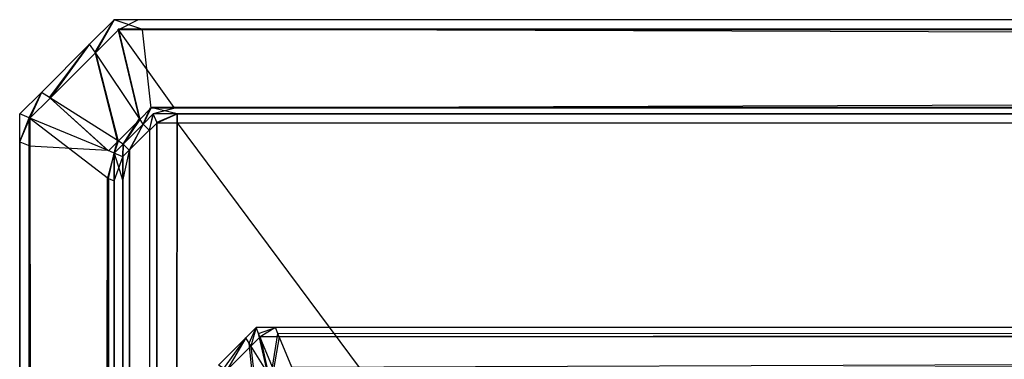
# Model space of a CAD drawing. Extents: x 0 to 0.8, y -0.501 to 0.
# Tile 54 of 111: x 0 to 0.01042, y -0.0036 to 0. Entities that reach past the tile are written whole.
import ezdxf

# ---------------------------------------------------------------- set-up
doc = ezdxf.new("R2010")
doc.units = 0
doc.layers.add('L39_KORPUS1_0___REPLACEMTFOREMP', color=7, linetype='CONTINUOUS')
doc.layers.add('L3_ABDECKPL_0___REPLACEMTFOREMP', color=7, linetype='CONTINUOUS')

msp = doc.modelspace()

# ---------------------------------------------------------------- linework, layer by layer
at = {"layer": 'L39_KORPUS1_0___REPLACEMTFOREMP', "color": 8}
for points, invisible_edges in [([(0.002502, -0.003262, 0.0005), (0.002427, -0.003427, 0.000436), (0.002392, -0.003372, 0.0005), (0.002502, -0.003262, 0.0005)], 13), ([(0.002392, -0.003372, 0.000565), (0.002502, -0.003262, 0.0005), (0.002392, -0.003372, 0.0005), (0.002392, -0.003372, 0.000565)], 13), ([(0.002502, -0.003262, 0.0005), (0.002392, -0.003372, 0.000565), (0.002502, -0.003262, 0.000565), (0.002502, -0.003262, 0.0005)], 14), ([(0.002392, -0.003372, 0.007018), (0.002502, -0.003262, 0.000565), (0.002392, -0.003372, 0.000565), (0.002392, -0.003372, 0.007018)], 13), ([(0.002502, -0.003262, 0.000565), (0.002392, -0.003372, 0.007018), (0.002502, -0.003262, 0.007018), (0.002502, -0.003262, 0.000565)], 14), ([(0.002446, -0.003458, 0.007289), (0.002502, -0.003262, 0.00719), (0.002392, -0.003372, 0.00719), (0.002446, -0.003458, 0.007289)], 13), ([(0.002392, -0.003372, 0.00719), (0.002502, -0.003262, 0.007018), (0.002392, -0.003372, 0.007018), (0.002392, -0.003372, 0.00719)], 13), ([(0.002502, -0.003262, 0.007018), (0.002392, -0.003372, 0.00719), (0.002502, -0.003262, 0.00719), (0.002502, -0.003262, 0.007018)], 14), ([(0.002427, -0.003427, 0.000436), (0.002502, -0.003262, 0.0005), (0.002528, -0.003326, 0.000436), (0.002427, -0.003427, 0.000436)], 14), ([(0.002528, -0.003326, 0.000436), (0.002621, -0.003738, 0.000079), (0.002427, -0.003427, 0.000436), (0.002528, -0.003326, 0.000436)], 13), ([(0.002502, -0.003262, 0.00719), (0.002446, -0.003458, 0.007289), (0.002543, -0.003361, 0.007289), (0.002502, -0.003262, 0.00719)], 14), ([(0.002543, -0.003361, 0.007289), (0.002705, -0.003262, 0.00719), (0.002502, -0.003262, 0.00719), (0.002543, -0.003361, 0.007289)], 13), ([(0.002502, -0.003262, 0.007018), (0.002705, -0.003262, 0.000565), (0.002502, -0.003262, 0.000565), (0.002502, -0.003262, 0.007018)], 13), ([(0.002705, -0.003262, 0.000565), (0.002502, -0.003262, 0.007018), (0.002705, -0.003262, 0.007018), (0.002705, -0.003262, 0.000565)], 14), ([(0.002502, -0.003262, 0.00719), (0.002705, -0.003262, 0.007018), (0.002502, -0.003262, 0.007018), (0.002502, -0.003262, 0.00719)], 13), ([(0.002705, -0.003262, 0.007018), (0.002502, -0.003262, 0.00719), (0.002705, -0.003262, 0.00719), (0.002705, -0.003262, 0.007018)], 14), ([(0.002502, -0.003262, 0.000565), (0.002705, -0.003262, 0.0005), (0.002502, -0.003262, 0.0005), (0.002502, -0.003262, 0.000565)], 13), ([(0.002705, -0.003262, 0.0005), (0.002502, -0.003262, 0.000565), (0.002705, -0.003262, 0.000565), (0.002705, -0.003262, 0.0005)], 14), ([(0.002705, -0.003262, 0.0005), (0.002528, -0.003326, 0.000436), (0.002502, -0.003262, 0.0005), (0.002705, -0.003262, 0.0005)], 13), ([(0.002528, -0.003326, 0.000436), (0.002705, -0.003262, 0.0005), (0.002732, -0.003326, 0.000436), (0.002528, -0.003326, 0.000436)], 14), ([(0.002621, -0.003738, 0.000079), (0.002528, -0.003326, 0.000436), (0.002676, -0.003682, 0.000079), (0.002621, -0.003738, 0.000079)], 14), ([(0.002732, -0.003326, 0.000436), (0.002676, -0.003682, 0.000079), (0.002528, -0.003326, 0.000436), (0.002732, -0.003326, 0.000436)], 13), ([(0.002705, -0.003262, 0.00719), (0.002543, -0.003361, 0.007289), (0.002746, -0.003361, 0.007289), (0.002705, -0.003262, 0.00719)], 14), ([(0.002676, -0.003682, 0.000079), (0.002732, -0.003326, 0.000436), (0.002879, -0.003682, 0.000079), (0.002676, -0.003682, 0.000079)], 14), ([(0.002746, -0.003361, 0.007289), (0.1, -0.003262, 0.00719), (0.002705, -0.003262, 0.00719), (0.002746, -0.003361, 0.007289)], 13), ([(0.002705, -0.003262, 0.007018), (0.1, -0.003262, 0.000565), (0.002705, -0.003262, 0.000565), (0.002705, -0.003262, 0.007018)], 13), ([(0.1, -0.003262, 0.000565), (0.002705, -0.003262, 0.007018), (0.1, -0.003262, 0.007018), (0.1, -0.003262, 0.000565)], 14), ([(0.002705, -0.003262, 0.00719), (0.1, -0.003262, 0.007018), (0.002705, -0.003262, 0.007018), (0.002705, -0.003262, 0.00719)], 13), ([(0.1, -0.003262, 0.007018), (0.002705, -0.003262, 0.00719), (0.1, -0.003262, 0.00719), (0.1, -0.003262, 0.007018)], 14), ([(0.1, -0.003262, 0.0005), (0.002732, -0.003326, 0.000436), (0.002705, -0.003262, 0.0005), (0.1, -0.003262, 0.0005)], 13), ([(0.002705, -0.003262, 0.000565), (0.1, -0.003262, 0.0005), (0.002705, -0.003262, 0.0005), (0.002705, -0.003262, 0.000565)], 13), ([(0.1, -0.003262, 0.0005), (0.002705, -0.003262, 0.000565), (0.1, -0.003262, 0.000565), (0.1, -0.003262, 0.0005)], 14), ([(0.002732, -0.003326, 0.000436), (0.1, -0.003262, 0.0005), (0.1, -0.003326, 0.000436), (0.002732, -0.003326, 0.000436)], 14), ([(0.1, -0.003326, 0.000436), (0.002879, -0.003682, 0.000079), (0.002732, -0.003326, 0.000436), (0.1, -0.003326, 0.000436)], 13), ([(0.1, -0.003262, 0.00719), (0.002746, -0.003361, 0.007289), (0.1, -0.003361, 0.007289), (0.1, -0.003262, 0.00719)], 14), ([(0.002879, -0.003682, 0.000079), (0.1, -0.003326, 0.000436), (0.1, -0.003682, 0.00008), (0.002879, -0.003682, 0.000079)], 14), ([(0.002104, -0.00366, 0.00719), (0.002392, -0.003372, 0.007018), (0.002104, -0.00366, 0.007018), (0.002104, -0.00366, 0.00719)], 13), ([(0.002392, -0.003372, 0.007018), (0.002104, -0.00366, 0.00719), (0.002392, -0.003372, 0.00719), (0.002392, -0.003372, 0.007018)], 14), ([(0.002191, -0.003713, 0.007289), (0.002392, -0.003372, 0.00719), (0.002104, -0.00366, 0.00719), (0.002191, -0.003713, 0.007289)], 13), ([(0.002104, -0.00366, 0.007018), (0.002392, -0.003372, 0.000565), (0.002104, -0.00366, 0.000565), (0.002104, -0.00366, 0.007018)], 13), ([(0.002392, -0.003372, 0.000565), (0.002104, -0.00366, 0.007018), (0.002392, -0.003372, 0.007018), (0.002392, -0.003372, 0.000565)], 14), ([(0.002104, -0.00366, 0.000565), (0.002392, -0.003372, 0.0005), (0.002104, -0.00366, 0.0005), (0.002104, -0.00366, 0.000565)], 13), ([(0.002392, -0.003372, 0.0005), (0.002104, -0.00366, 0.000565), (0.002392, -0.003372, 0.000565), (0.002392, -0.003372, 0.0005)], 14), ([(0.002392, -0.003372, 0.0005), (0.00216, -0.003694, 0.000436), (0.002104, -0.00366, 0.0005), (0.002392, -0.003372, 0.0005)], 13), ([(0.00216, -0.003694, 0.000436), (0.002392, -0.003372, 0.0005), (0.002427, -0.003427, 0.000436), (0.00216, -0.003694, 0.000436)], 14), ([(0.002427, -0.003427, 0.000436), (0.002474, -0.003884, 0.000079), (0.00216, -0.003694, 0.000436), (0.002427, -0.003427, 0.000436)], 13), ([(0.002392, -0.003372, 0.00719), (0.002191, -0.003713, 0.007289), (0.002446, -0.003458, 0.007289), (0.002392, -0.003372, 0.00719)], 14), ([(0.002474, -0.003884, 0.000079), (0.002427, -0.003427, 0.000436), (0.002621, -0.003738, 0.000079), (0.002474, -0.003884, 0.000079)], 14), ([(0.002633, -0.003758, 0.007633), (0.002543, -0.003361, 0.007289), (0.002446, -0.003458, 0.007289), (0.002633, -0.003758, 0.007633)], 13), ([(0.002543, -0.003361, 0.007289), (0.002633, -0.003758, 0.007633), (0.002686, -0.003705, 0.007633), (0.002543, -0.003361, 0.007289)], 14), ([(0.002686, -0.003705, 0.007633), (0.002746, -0.003361, 0.007289), (0.002543, -0.003361, 0.007289), (0.002686, -0.003705, 0.007633)], 13), ([(0.002746, -0.003361, 0.007289), (0.002686, -0.003705, 0.007633), (0.002889, -0.003705, 0.007633), (0.002746, -0.003361, 0.007289)], 14), ([(0.002889, -0.003705, 0.007633), (0.1, -0.003361, 0.007289), (0.002746, -0.003361, 0.007289), (0.002889, -0.003705, 0.007633)], 13), ([(0.1, -0.003361, 0.007289), (0.002889, -0.003705, 0.007633), (0.1, -0.003705, 0.007633), (0.1, -0.003361, 0.007289)], 14), ([(0.002494, -0.003896, 0.007633), (0.002446, -0.003458, 0.007289), (0.002191, -0.003713, 0.007289), (0.002494, -0.003896, 0.007633)], 13), ([(0.002446, -0.003458, 0.007289), (0.002494, -0.003896, 0.007633), (0.002633, -0.003758, 0.007633), (0.002446, -0.003458, 0.007289)], 14)]:
    msp.add_3dface(points, dxfattribs=dict(at, invisible_edges=invisible_edges))
at = {"layer": 'L3_ABDECKPL_0___REPLACEMTFOREMP', "color": 39}
for points, invisible_edges in [([(0.000801, -0.000352, 0.602325), (0.001, 0, 0.602216), (0.00074, -0.00026, 0.602216), (0.000801, -0.000352, 0.602325)], 13), ([(0.001, 0, 0.592216), (0.000797, -0.000346, 0.592115), (0.00074, -0.00026, 0.592216), (0.001, 0, 0.592216)], 13), ([(0.00074, -0.00026, 0.592354), (0.001, 0, 0.592216), (0.00074, -0.00026, 0.592216), (0.00074, -0.00026, 0.592354)], 13), ([(0.001, 0, 0.592216), (0.00074, -0.00026, 0.592354), (0.001, 0, 0.592354), (0.001, 0, 0.592216)], 14), ([(0.00074, -0.00026, 0.602216), (0.001, 0, 0.602038), (0.00074, -0.00026, 0.602038), (0.00074, -0.00026, 0.602216)], 13), ([(0.001, 0, 0.602038), (0.00074, -0.00026, 0.602216), (0.001, 0, 0.602216), (0.001, 0, 0.602038)], 14), ([(0.00074, -0.00026, 0.602038), (0.001, 0, 0.592354), (0.00074, -0.00026, 0.592354), (0.00074, -0.00026, 0.602038)], 13), ([(0.001, 0, 0.592354), (0.00074, -0.00026, 0.602038), (0.001, 0, 0.602038), (0.001, 0, 0.592354)], 14), ([(0.000797, -0.000346, 0.592115), (0.001, 0, 0.592216), (0.001042, -0.000101, 0.592115), (0.000797, -0.000346, 0.592115)], 14), ([(0.001, 0, 0.602216), (0.000801, -0.000352, 0.602325), (0.001045, -0.000108, 0.602325), (0.001, 0, 0.602216)], 14), ([(0.001, 0, 0.602216), (0.001252, 0, 0.602038), (0.001, 0, 0.602038), (0.001, 0, 0.602216)], 13), ([(0.001252, 0, 0.602038), (0.001, 0, 0.602216), (0.001252, 0, 0.602216), (0.001252, 0, 0.602038)], 14), ([(0.001, 0, 0.602038), (0.001252, 0, 0.592354), (0.001, 0, 0.592354), (0.001, 0, 0.602038)], 13), ([(0.001252, 0, 0.592354), (0.001, 0, 0.602038), (0.001252, 0, 0.602038), (0.001252, 0, 0.592354)], 14), ([(0.001045, -0.000108, 0.602325), (0.001252, 0, 0.602216), (0.001, 0, 0.602216), (0.001045, -0.000108, 0.602325)], 13), ([(0.001, 0, 0.592354), (0.001252, 0, 0.592216), (0.001, 0, 0.592216), (0.001, 0, 0.592354)], 13), ([(0.001252, 0, 0.592216), (0.001, 0, 0.592354), (0.001252, 0, 0.592354), (0.001252, 0, 0.592216)], 14), ([(0.001, 0, 0.592216), (0.001294, -0.000101, 0.592115), (0.001042, -0.000101, 0.592115), (0.001, 0, 0.592216)], 13), ([(0.001294, -0.000101, 0.592115), (0.001, 0, 0.592216), (0.001252, 0, 0.592216), (0.001294, -0.000101, 0.592115)], 14), ([(0.001252, 0, 0.602216), (0.001045, -0.000108, 0.602325), (0.001297, -0.000108, 0.602325), (0.001252, 0, 0.602216)], 14), ([(0.001252, 0, 0.602216), (0.238178, 0, 0.602038), (0.001252, 0, 0.602038), (0.001252, 0, 0.602216)], 13), ([(0.238178, 0, 0.602038), (0.001252, 0, 0.602216), (0.238178, 0, 0.602216), (0.238178, 0, 0.602038)], 14), ([(0.001252, 0, 0.592354), (0.238178, 0, 0.602038), (0.238178, 0, 0.592354), (0.001252, 0, 0.592354)], 13), ([(0.238178, 0, 0.602038), (0.001252, 0, 0.592354), (0.001252, 0, 0.602038), (0.238178, 0, 0.602038)], 14), ([(0.001297, -0.000108, 0.602325), (0.238178, 0, 0.602216), (0.001252, 0, 0.602216), (0.001297, -0.000108, 0.602325)], 13), ([(0.001252, 0, 0.592354), (0.238178, 0, 0.592216), (0.001252, 0, 0.592216), (0.001252, 0, 0.592354)], 13), ([(0.238178, 0, 0.592216), (0.001252, 0, 0.592354), (0.238178, 0, 0.592354), (0.238178, 0, 0.592216)], 14), ([(0.238178, 0, 0.592216), (0.001294, -0.000101, 0.592115), (0.001252, 0, 0.592216), (0.238178, 0, 0.592216)], 14), ([(0.001294, -0.000101, 0.592115), (0.238178, 0, 0.592216), (0.238136, -0.000101, 0.592115), (0.001294, -0.000101, 0.592115)], 13), ([(0.238178, 0, 0.602216), (0.001297, -0.000108, 0.602325), (0.238133, -0.000108, 0.602325), (0.238178, 0, 0.602216)], 14), ([(0.001042, -0.000101, 0.592115), (0.001267, -0.001048, 0.591287), (0.000797, -0.000346, 0.592115), (0.001042, -0.000101, 0.592115)], 13), ([(0.001267, -0.001048, 0.591287), (0.001042, -0.000101, 0.592115), (0.001385, -0.000929, 0.591287), (0.001267, -0.001048, 0.591287)], 14), ([(0.001042, -0.000101, 0.592115), (0.001636, -0.000929, 0.591287), (0.001385, -0.000929, 0.591287), (0.001042, -0.000101, 0.592115)], 13), ([(0.001636, -0.000929, 0.591287), (0.001042, -0.000101, 0.592115), (0.001294, -0.000101, 0.592115), (0.001636, -0.000929, 0.591287)], 14), ([(0.001294, -0.000101, 0.592115), (0.237794, -0.000929, 0.591287), (0.001636, -0.000929, 0.591287), (0.001294, -0.000101, 0.592115)], 13), ([(0.237794, -0.000929, 0.591287), (0.001294, -0.000101, 0.592115), (0.238136, -0.000101, 0.592115), (0.237794, -0.000929, 0.591287)], 14), ([(0.001272, -0.001056, 0.603156), (0.001045, -0.000108, 0.602325), (0.000801, -0.000352, 0.602325), (0.001272, -0.001056, 0.603156)], 13), ([(0.001045, -0.000108, 0.602325), (0.001272, -0.001056, 0.603156), (0.001389, -0.000939, 0.603156), (0.001045, -0.000108, 0.602325)], 14), ([(0.001389, -0.000939, 0.603156), (0.001297, -0.000108, 0.602325), (0.001045, -0.000108, 0.602325), (0.001389, -0.000939, 0.603156)], 13), ([(0.001641, -0.000939, 0.603156), (0.238133, -0.000108, 0.602325), (0.001297, -0.000108, 0.602325), (0.001641, -0.000939, 0.603156)], 13), ([(0.001297, -0.000108, 0.602325), (0.001389, -0.000939, 0.603156), (0.001641, -0.000939, 0.603156), (0.001297, -0.000108, 0.602325)], 14), ([(0.238133, -0.000108, 0.602325), (0.001641, -0.000939, 0.603156), (0.23779, -0.000939, 0.603156), (0.238133, -0.000108, 0.602325)], 14), ([(0.000323, -0.00083, 0.602325), (0.00074, -0.00026, 0.602216), (0.000229, -0.000771, 0.602216), (0.000323, -0.00083, 0.602325)], 13), ([(0.00074, -0.00026, 0.592216), (0.000316, -0.000826, 0.592115), (0.000229, -0.000771, 0.592216), (0.00074, -0.00026, 0.592216)], 13), ([(0.000229, -0.000771, 0.592354), (0.00074, -0.00026, 0.592216), (0.000229, -0.000771, 0.592216), (0.000229, -0.000771, 0.592354)], 13), ([(0.00074, -0.00026, 0.592216), (0.000229, -0.000771, 0.592354), (0.00074, -0.00026, 0.592354), (0.00074, -0.00026, 0.592216)], 14), ([(0.000229, -0.000771, 0.602216), (0.00074, -0.00026, 0.602038), (0.000229, -0.000771, 0.602038), (0.000229, -0.000771, 0.602216)], 13), ([(0.00074, -0.00026, 0.602038), (0.000229, -0.000771, 0.602216), (0.00074, -0.00026, 0.602216), (0.00074, -0.00026, 0.602038)], 14), ([(0.000229, -0.000771, 0.602038), (0.00074, -0.00026, 0.592354), (0.000229, -0.000771, 0.592354), (0.000229, -0.000771, 0.602038)], 13), ([(0.00074, -0.00026, 0.592354), (0.000229, -0.000771, 0.602038), (0.00074, -0.00026, 0.602038), (0.00074, -0.00026, 0.592354)], 14), ([(0.000316, -0.000826, 0.592115), (0.00074, -0.00026, 0.592216), (0.000797, -0.000346, 0.592115), (0.000316, -0.000826, 0.592115)], 14), ([(0.00074, -0.00026, 0.602216), (0.000323, -0.00083, 0.602325), (0.000801, -0.000352, 0.602325), (0.00074, -0.00026, 0.602216)], 14), ([(0.000797, -0.000346, 0.592115), (0.001034, -0.00128, 0.591287), (0.000316, -0.000826, 0.592115), (0.000797, -0.000346, 0.592115)], 13), ([(0.001043, -0.001286, 0.603156), (0.000801, -0.000352, 0.602325), (0.000323, -0.00083, 0.602325), (0.001043, -0.001286, 0.603156)], 13), ([(0.001034, -0.00128, 0.591287), (0.000797, -0.000346, 0.592115), (0.001267, -0.001048, 0.591287), (0.001034, -0.00128, 0.591287)], 14), ([(0.000801, -0.000352, 0.602325), (0.001043, -0.001286, 0.603156), (0.001272, -0.001056, 0.603156), (0.000801, -0.000352, 0.602325)], 14), ([(0, -0.000999, 0.592354), (0.000229, -0.000771, 0.592216), (0, -0.000999, 0.592216), (0, -0.000999, 0.592354)], 13), ([(0.000229, -0.000771, 0.592216), (0, -0.000999, 0.592354), (0.000229, -0.000771, 0.592354), (0.000229, -0.000771, 0.592216)], 14), ([(0.000229, -0.000771, 0.592216), (0.000101, -0.001041, 0.592115), (0, -0.000999, 0.592216), (0.000229, -0.000771, 0.592216)], 13), ([(0.000108, -0.001044, 0.602325), (0.000229, -0.000771, 0.602216), (0, -0.000999, 0.602216), (0.000108, -0.001044, 0.602325)], 13), ([(0, -0.000999, 0.602216), (0.000229, -0.000771, 0.602038), (0, -0.000999, 0.602038), (0, -0.000999, 0.602216)], 13), ([(0.000229, -0.000771, 0.602038), (0, -0.000999, 0.602216), (0.000229, -0.000771, 0.602216), (0.000229, -0.000771, 0.602038)], 14), ([(0, -0.000999, 0.602038), (0.000229, -0.000771, 0.592354), (0, -0.000999, 0.592354), (0, -0.000999, 0.602038)], 13), ([(0.000229, -0.000771, 0.592354), (0, -0.000999, 0.602038), (0.000229, -0.000771, 0.602038), (0.000229, -0.000771, 0.592354)], 14), ([(0.000101, -0.001041, 0.592115), (0.000229, -0.000771, 0.592216), (0.000316, -0.000826, 0.592115), (0.000101, -0.001041, 0.592115)], 14), ([(0.000316, -0.000826, 0.592115), (0.00093, -0.001384, 0.591287), (0.000101, -0.001041, 0.592115), (0.000316, -0.000826, 0.592115)], 13), ([(0.000229, -0.000771, 0.602216), (0.000108, -0.001044, 0.602325), (0.000323, -0.00083, 0.602325), (0.000229, -0.000771, 0.602216)], 14), ([(0.00094, -0.001389, 0.603156), (0.000323, -0.00083, 0.602325), (0.000108, -0.001044, 0.602325), (0.00094, -0.001389, 0.603156)], 13), ([(0.00093, -0.001384, 0.591287), (0.000316, -0.000826, 0.592115), (0.001034, -0.00128, 0.591287), (0.00093, -0.001384, 0.591287)], 14), ([(0.000323, -0.00083, 0.602325), (0.00094, -0.001389, 0.603156), (0.001043, -0.001286, 0.603156), (0.000323, -0.00083, 0.602325)], 14), ([(0.001385, -0.000929, 0.591287), (0.001306, -0.001107, 0.591216), (0.001267, -0.001048, 0.591287), (0.001385, -0.000929, 0.591287)], 13), ([(0.001306, -0.001107, 0.591216), (0.001385, -0.000929, 0.591287), (0.001414, -0.000999, 0.591216), (0.001306, -0.001107, 0.591216)], 14), ([(0.001385, -0.000929, 0.591287), (0.001665, -0.000999, 0.591216), (0.001414, -0.000999, 0.591216), (0.001385, -0.000929, 0.591287)], 13), ([(0.001665, -0.000999, 0.591216), (0.001385, -0.000929, 0.591287), (0.001636, -0.000929, 0.591287), (0.001665, -0.000999, 0.591216)], 14), ([(0.001636, -0.000929, 0.591287), (0.237765, -0.000999, 0.591216), (0.001665, -0.000999, 0.591216), (0.001636, -0.000929, 0.591287)], 13), ([(0.237765, -0.000999, 0.591216), (0.001636, -0.000929, 0.591287), (0.237794, -0.000929, 0.591287), (0.237765, -0.000999, 0.591216)], 14), ([(0, -0.000999, 0.602216), (0, -0.001293, 0.602038), (0, -0.001293, 0.602216), (0, -0.000999, 0.602216)], 13), ([(0, -0.001293, 0.602038), (0, -0.000999, 0.602216), (0, -0.000999, 0.602038), (0, -0.001293, 0.602038)], 14), ([(0, -0.001293, 0.602216), (0.000108, -0.001044, 0.602325), (0, -0.000999, 0.602216), (0, -0.001293, 0.602216)], 14), ([(0.000101, -0.001041, 0.592115), (0, -0.001293, 0.592216), (0, -0.000999, 0.592216), (0.000101, -0.001041, 0.592115)], 13), ([(0, -0.000999, 0.602038), (0, -0.001293, 0.592354), (0, -0.001293, 0.602038), (0, -0.000999, 0.602038)], 13), ([(0, -0.001293, 0.592354), (0, -0.000999, 0.602038), (0, -0.000999, 0.592354), (0, -0.001293, 0.592354)], 14), ([(0, -0.000999, 0.592354), (0, -0.001293, 0.592216), (0, -0.001293, 0.592354), (0, -0.000999, 0.592354)], 13), ([(0, -0.001293, 0.592216), (0, -0.000999, 0.592354), (0, -0.000999, 0.592216), (0, -0.001293, 0.592216)], 14), ([(0, -0.001293, 0.592216), (0.000101, -0.001041, 0.592115), (0.000101, -0.001335, 0.592115), (0, -0.001293, 0.592216)], 14), ([(0.00093, -0.001384, 0.591287), (0.000101, -0.001335, 0.592115), (0.000101, -0.001041, 0.592115), (0.00093, -0.001384, 0.591287)], 13), ([(0.001306, -0.001107, 0.603216), (0.001389, -0.000939, 0.603156), (0.001272, -0.001056, 0.603156), (0.001306, -0.001107, 0.603216)], 13), ([(0.001389, -0.000939, 0.603156), (0.001306, -0.001107, 0.603216), (0.001414, -0.000999, 0.603216), (0.001389, -0.000939, 0.603156)], 14), ([(0.00137, -0.001171, 0.603216), (0.001414, -0.000999, 0.603216), (0.001306, -0.001107, 0.603216), (0.00137, -0.001171, 0.603216)], 13), ([(0.001414, -0.000999, 0.591216), (0.001372, -0.001173, 0.591216), (0.001306, -0.001107, 0.591216), (0.001414, -0.000999, 0.591216)], 13), ([(0.001414, -0.000999, 0.603216), (0.00137, -0.001171, 0.603216), (0.001452, -0.00109, 0.603216), (0.001414, -0.000999, 0.603216)], 14), ([(0.001372, -0.001173, 0.591216), (0.001414, -0.000999, 0.591216), (0.001453, -0.001093, 0.591216), (0.001372, -0.001173, 0.591216)], 14), ([(0.001414, -0.000999, 0.603216), (0.001641, -0.000939, 0.603156), (0.001389, -0.000939, 0.603156), (0.001414, -0.000999, 0.603216)], 13), ([(0.001641, -0.000939, 0.603156), (0.001414, -0.000999, 0.603216), (0.001665, -0.000999, 0.603216), (0.001641, -0.000939, 0.603156)], 14), ([(0.001452, -0.00109, 0.603216), (0.001665, -0.000999, 0.603216), (0.001414, -0.000999, 0.603216), (0.001452, -0.00109, 0.603216)], 13), ([(0.001665, -0.000999, 0.591216), (0.001453, -0.001093, 0.591216), (0.001414, -0.000999, 0.591216), (0.001665, -0.000999, 0.591216)], 13), ([(0.001665, -0.000999, 0.603216), (0.001452, -0.00109, 0.603216), (0.001665, -0.00109, 0.603216), (0.001665, -0.000999, 0.603216)], 14), ([(0.001453, -0.001093, 0.591216), (0.001665, -0.000999, 0.591216), (0.001665, -0.001093, 0.591216), (0.001453, -0.001093, 0.591216)], 14), ([(0.001665, -0.000999, 0.603216), (0.23779, -0.000939, 0.603156), (0.001641, -0.000939, 0.603156), (0.001665, -0.000999, 0.603216)], 13), ([(0.23779, -0.000939, 0.603156), (0.001665, -0.000999, 0.603216), (0.237765, -0.000999, 0.603216), (0.23779, -0.000939, 0.603156)], 14), ([(0.237765, -0.00109, 0.603216), (0.001665, -0.000999, 0.603216), (0.001665, -0.00109, 0.603216), (0.237765, -0.00109, 0.603216)], 13), ([(0.001665, -0.000999, 0.603216), (0.237765, -0.00109, 0.603216), (0.237765, -0.000999, 0.603216), (0.001665, -0.000999, 0.603216)], 14), ([(0.237765, -0.000999, 0.591216), (0.001665, -0.001093, 0.591216), (0.001665, -0.000999, 0.591216), (0.237765, -0.000999, 0.591216)], 13), ([(0.001665, -0.001093, 0.591216), (0.237765, -0.000999, 0.591216), (0.237765, -0.001093, 0.591216), (0.001665, -0.001093, 0.591216)], 14), ([(0.000108, -0.001044, 0.602325), (0, -0.001293, 0.602216), (0.000108, -0.001338, 0.602325), (0.000108, -0.001044, 0.602325)], 13), ([(0.00094, -0.001682, 0.603156), (0.000108, -0.001044, 0.602325), (0.000108, -0.001338, 0.602325), (0.00094, -0.001682, 0.603156)], 13), ([(0.000108, -0.001044, 0.602325), (0.00094, -0.001682, 0.603156), (0.00094, -0.001389, 0.603156), (0.000108, -0.001044, 0.602325)], 14), ([(0.001267, -0.001048, 0.591287), (0.001095, -0.001319, 0.591216), (0.001034, -0.00128, 0.591287), (0.001267, -0.001048, 0.591287)], 13), ([(0.001095, -0.001319, 0.603216), (0.001272, -0.001056, 0.603156), (0.001043, -0.001286, 0.603156), (0.001095, -0.001319, 0.603216)], 13), ([(0.001095, -0.001319, 0.591216), (0.001267, -0.001048, 0.591287), (0.001306, -0.001107, 0.591216), (0.001095, -0.001319, 0.591216)], 14), ([(0.001272, -0.001056, 0.603156), (0.001095, -0.001319, 0.603216), (0.001306, -0.001107, 0.603216), (0.001272, -0.001056, 0.603156)], 14), ([(0.001159, -0.001383, 0.603216), (0.001306, -0.001107, 0.603216), (0.001095, -0.001319, 0.603216), (0.001159, -0.001383, 0.603216)], 13), ([(0.001306, -0.001107, 0.591216), (0.001161, -0.001385, 0.591216), (0.001095, -0.001319, 0.591216), (0.001306, -0.001107, 0.591216)], 13), ([(0.001306, -0.001107, 0.603216), (0.001159, -0.001383, 0.603216), (0.00137, -0.001171, 0.603216), (0.001306, -0.001107, 0.603216)], 14), ([(0.001161, -0.001385, 0.591216), (0.001306, -0.001107, 0.591216), (0.001372, -0.001173, 0.591216), (0.001161, -0.001385, 0.591216)], 14), ([(0.00137, -0.001171, 0.603216), (0.0014, -0.499586, 0.603216), (0.001452, -0.00109, 0.603216), (0.00137, -0.001171, 0.603216)], 13), ([(0.001403, -0.499584, 0.591216), (0.001372, -0.001173, 0.591216), (0.001453, -0.001093, 0.591216), (0.001403, -0.499584, 0.591216)], 13), ([(0.001452, -0.00109, 0.603216), (0.0014, -0.499586, 0.603216), (0.001452, -0.499638, 0.603216), (0.001452, -0.00109, 0.603216)], 10), ([(0.001403, -0.499584, 0.591216), (0.001453, -0.001093, 0.591216), (0.001453, -0.499635, 0.591216), (0.001403, -0.499584, 0.591216)], 10), ([(0.001452, -0.00109, 0.603216), (0.001452, -0.499638, 0.603216), (0.001665, -0.00109, 0.603216), (0.001452, -0.00109, 0.603216)], 13), ([(0.001665, -0.00109, 0.603216), (0.001452, -0.499638, 0.603216), (0.001616, -0.499638, 0.603216), (0.001665, -0.00109, 0.603216)], 10), ([(0.001453, -0.499635, 0.591216), (0.001453, -0.001093, 0.591216), (0.001665, -0.001093, 0.591216), (0.001453, -0.499635, 0.591216)], 13), ([(0.001453, -0.499635, 0.591216), (0.001665, -0.001093, 0.591216), (0.001616, -0.499635, 0.591216), (0.001453, -0.499635, 0.591216)], 10), ([(0.001665, -0.00109, 0.603216), (0.001616, -0.499638, 0.603216), (0.23835, -0.319009, 0.603216), (0.001665, -0.00109, 0.603216)], 13), ([(0.001616, -0.499635, 0.591216), (0.001665, -0.001093, 0.591216), (0.238347, -0.31901, 0.591216), (0.001616, -0.499635, 0.591216)], 13), ([(0.001665, -0.00109, 0.603216), (0.23835, -0.319009, 0.603216), (0.237765, -0.00109, 0.603216), (0.001665, -0.00109, 0.603216)], 13), ([(0.238347, -0.31901, 0.591216), (0.001665, -0.001093, 0.591216), (0.237765, -0.001093, 0.591216), (0.238347, -0.31901, 0.591216)], 13), ([(0.001159, -0.001383, 0.603216), (0.0014, -0.499586, 0.603216), (0.00137, -0.001171, 0.603216), (0.001159, -0.001383, 0.603216)], 10), ([(0.001403, -0.499584, 0.591216), (0.001161, -0.001385, 0.591216), (0.001372, -0.001173, 0.591216), (0.001403, -0.499584, 0.591216)], 10), ([(0.000108, -0.499441, 0.602325), (0, -0.001293, 0.602216), (0, -0.499485, 0.602216), (0.000108, -0.499441, 0.602325)], 13), ([(0, -0.001293, 0.602216), (0.000108, -0.499441, 0.602325), (0.000108, -0.001338, 0.602325), (0, -0.001293, 0.602216)], 14), ([(0, -0.001293, 0.602216), (0, -0.499485, 0.602038), (0, -0.499485, 0.602216), (0, -0.001293, 0.602216)], 13), ([(0, -0.499485, 0.602038), (0, -0.001293, 0.602216), (0, -0.001293, 0.602038), (0, -0.499485, 0.602038)], 14), ([(0.000101, -0.001335, 0.592115), (0, -0.499485, 0.592216), (0, -0.001293, 0.592216), (0.000101, -0.001335, 0.592115)], 13), ([(0, -0.001293, 0.602038), (0, -0.499485, 0.592354), (0, -0.499485, 0.602038), (0, -0.001293, 0.602038)], 13), ([(0, -0.499485, 0.592354), (0, -0.001293, 0.602038), (0, -0.001293, 0.592354), (0, -0.499485, 0.592354)], 14), ([(0, -0.001293, 0.592354), (0, -0.499485, 0.592216), (0, -0.499485, 0.592354), (0, -0.001293, 0.592354)], 13), ([(0, -0.499485, 0.592216), (0, -0.001293, 0.592354), (0, -0.001293, 0.592216), (0, -0.499485, 0.592216)], 14), ([(0, -0.499485, 0.592216), (0.000101, -0.001335, 0.592115), (0.000101, -0.499444, 0.592115), (0, -0.499485, 0.592216)], 14), ([(0.00093, -0.001678, 0.591287), (0.000101, -0.499444, 0.592115), (0.000101, -0.001335, 0.592115), (0.00093, -0.001678, 0.591287)], 13), ([(0.000101, -0.001335, 0.592115), (0.00093, -0.001384, 0.591287), (0.00093, -0.001678, 0.591287), (0.000101, -0.001335, 0.592115)], 14), ([(0.00094, -0.499097, 0.603156), (0.000108, -0.001338, 0.602325), (0.000108, -0.499441, 0.602325), (0.00094, -0.499097, 0.603156)], 13), ([(0.000108, -0.001338, 0.602325), (0.00094, -0.499097, 0.603156), (0.00094, -0.001682, 0.603156), (0.000108, -0.001338, 0.602325)], 14), ([(0.001034, -0.00128, 0.591287), (0.001, -0.001413, 0.591216), (0.00093, -0.001384, 0.591287), (0.001034, -0.00128, 0.591287)], 13), ([(0.001, -0.001413, 0.603216), (0.001043, -0.001286, 0.603156), (0.00094, -0.001389, 0.603156), (0.001, -0.001413, 0.603216)], 13), ([(0.001, -0.001413, 0.591216), (0.001034, -0.00128, 0.591287), (0.001095, -0.001319, 0.591216), (0.001, -0.001413, 0.591216)], 14), ([(0.001043, -0.001286, 0.603156), (0.001, -0.001413, 0.603216), (0.001095, -0.001319, 0.603216), (0.001043, -0.001286, 0.603156)], 14), ([(0.00109, -0.001451, 0.603216), (0.001095, -0.001319, 0.603216), (0.001, -0.001413, 0.603216), (0.00109, -0.001451, 0.603216)], 13), ([(0.001095, -0.001319, 0.591216), (0.001093, -0.001452, 0.591216), (0.001, -0.001413, 0.591216), (0.001095, -0.001319, 0.591216)], 13), ([(0.001095, -0.001319, 0.603216), (0.00109, -0.001451, 0.603216), (0.001159, -0.001383, 0.603216), (0.001095, -0.001319, 0.603216)], 14), ([(0.001093, -0.001452, 0.591216), (0.001095, -0.001319, 0.591216), (0.001161, -0.001385, 0.591216), (0.001093, -0.001452, 0.591216)], 14), ([(0.001, -0.001413, 0.591216), (0.00093, -0.001678, 0.591287), (0.00093, -0.001384, 0.591287), (0.001, -0.001413, 0.591216)], 14), ([(0.00093, -0.001678, 0.591287), (0.001, -0.001413, 0.591216), (0.001, -0.001707, 0.591216), (0.00093, -0.001678, 0.591287)], 13), ([(0.00094, -0.001682, 0.603156), (0.001, -0.001413, 0.603216), (0.00094, -0.001389, 0.603156), (0.00094, -0.001682, 0.603156)], 14), ([(0.001, -0.001413, 0.603216), (0.00094, -0.001682, 0.603156), (0.001, -0.001707, 0.603216), (0.001, -0.001413, 0.603216)], 13), ([(0.00109, -0.001707, 0.603216), (0.001, -0.001413, 0.603216), (0.001, -0.001707, 0.603216), (0.00109, -0.001707, 0.603216)], 13), ([(0.001, -0.001413, 0.603216), (0.00109, -0.001707, 0.603216), (0.00109, -0.001451, 0.603216), (0.001, -0.001413, 0.603216)], 14), ([(0.001093, -0.001452, 0.591216), (0.001, -0.001707, 0.591216), (0.001, -0.001413, 0.591216), (0.001093, -0.001452, 0.591216)], 13), ([(0.001, -0.001707, 0.591216), (0.001093, -0.001452, 0.591216), (0.001093, -0.001707, 0.591216), (0.001, -0.001707, 0.591216)], 14), ([(0.00109, -0.001451, 0.603216), (0.00115, -0.499336, 0.603216), (0.001159, -0.001383, 0.603216), (0.00109, -0.001451, 0.603216)], 10), ([(0.00109, -0.001707, 0.603216), (0.00115, -0.499336, 0.603216), (0.00109, -0.001451, 0.603216), (0.00109, -0.001707, 0.603216)], 13), ([(0.001161, -0.001385, 0.591216), (0.001093, -0.001707, 0.591216), (0.001093, -0.001452, 0.591216), (0.001161, -0.001385, 0.591216)], 13), ([(0.001093, -0.001707, 0.591216), (0.001161, -0.001385, 0.591216), (0.001093, -0.499072, 0.591216), (0.001093, -0.001707, 0.591216)], 10), ([(0.001093, -0.499072, 0.591216), (0.001161, -0.001385, 0.591216), (0.001093, -0.499275, 0.591216), (0.001093, -0.499072, 0.591216)], 13), ([(0.001093, -0.499275, 0.591216), (0.001161, -0.001385, 0.591216), (0.001152, -0.499334, 0.591216), (0.001093, -0.499275, 0.591216)], 10), ([(0.001159, -0.001383, 0.603216), (0.00115, -0.499336, 0.603216), (0.0014, -0.499586, 0.603216), (0.001159, -0.001383, 0.603216)], 13), ([(0.001152, -0.499334, 0.591216), (0.001161, -0.001385, 0.591216), (0.001403, -0.499584, 0.591216), (0.001152, -0.499334, 0.591216)], 13), ([(0.000101, -0.499444, 0.592115), (0.00093, -0.001678, 0.591287), (0.00093, -0.499101, 0.591287), (0.000101, -0.499444, 0.592115)], 14), ([(0.00093, -0.001678, 0.591287), (0.001, -0.499072, 0.591216), (0.00093, -0.499101, 0.591287), (0.00093, -0.001678, 0.591287)], 13), ([(0.001, -0.499072, 0.591216), (0.00093, -0.001678, 0.591287), (0.001, -0.001707, 0.591216), (0.001, -0.499072, 0.591216)], 14), ([(0.001, -0.499072, 0.603216), (0.00094, -0.001682, 0.603156), (0.00094, -0.499097, 0.603156), (0.001, -0.499072, 0.603216)], 13), ([(0.00094, -0.001682, 0.603156), (0.001, -0.499072, 0.603216), (0.001, -0.001707, 0.603216), (0.00094, -0.001682, 0.603156)], 14), ([(0.00109, -0.499072, 0.603216), (0.001, -0.001707, 0.603216), (0.001, -0.499072, 0.603216), (0.00109, -0.499072, 0.603216)], 13), ([(0.001, -0.001707, 0.603216), (0.00109, -0.499072, 0.603216), (0.00109, -0.001707, 0.603216), (0.001, -0.001707, 0.603216)], 14), ([(0.001093, -0.001707, 0.591216), (0.001, -0.499072, 0.591216), (0.001, -0.001707, 0.591216), (0.001093, -0.001707, 0.591216)], 13), ([(0.001, -0.499072, 0.591216), (0.001093, -0.001707, 0.591216), (0.001093, -0.499072, 0.591216), (0.001, -0.499072, 0.591216)], 14), ([(0.00109, -0.499072, 0.603216), (0.00115, -0.499336, 0.603216), (0.00109, -0.001707, 0.603216), (0.00109, -0.499072, 0.603216)], 10)]:
    msp.add_3dface(points, dxfattribs=dict(at, invisible_edges=invisible_edges))

doc.saveas('drawing.dxf')
